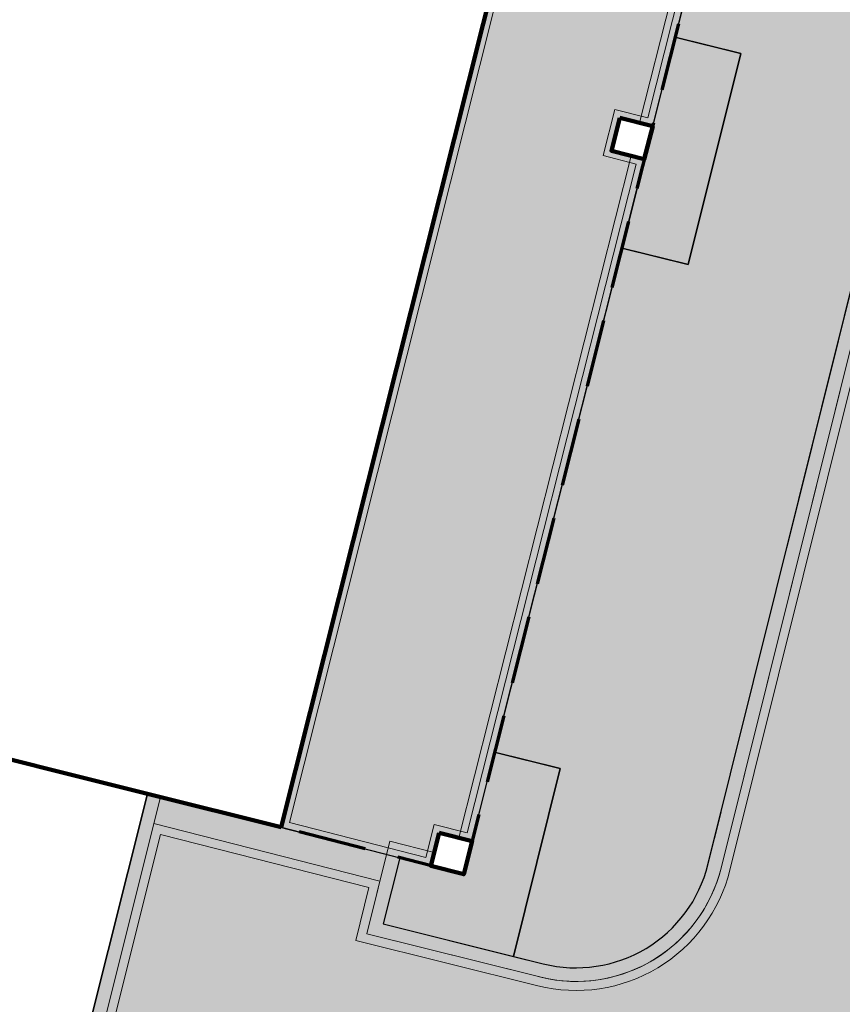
# Model space of a CAD drawing. Header units: metres. Extents: x 154038 to 155227, y 461678 to 462519.
# Tile 26 of 256: x 154356.72 to 154362.77, y 461971.33 to 461978.58. Entities that reach past the tile are written whole.
import ezdxf

# ---------------------------------------------------------------- set-up
doc = ezdxf.new("R2010")
doc.units = ezdxf.units.M
doc.linetypes.add('DASHED', pattern=[0.75, 0.5, -0.25])
doc.linetypes.add('VH-OPSLUITBAND_100X200', pattern=[16, 8, -2, 4, -2])
for name, color, linetype, lineweight in [('B-WE-OG-BEBOUWING-GV', 2, 'Continuous', 100), ('B-WE-OG-BEBOUWING_LUIFEL-GV', 7, 'DASHED', 70), ('N-PV-KG-WERKGRENS-G', 1, 'Continuous', 35), ('N-WE-KG-WERKGRENS-G', 1, 'Continuous', 35), ('N-WE-VH-KANTOPSLUITING_OPSLUITBAND_100X200-G', 150, 'VH-OPSLUITBAND_100X200', 0), ('N-WE-VH-KANTVERHARDING_STOEP-STREKLAAG-G', 230, 'Continuous', 18), ('N-WE-VH-KANTVERHARDING_TROTTOIR-ROLLAAG-G', 62, 'Continuous', 18), ('N-WE-VH-KANTVERHARDING_TROTTOIR-STREKLAAG-G', 220, 'Continuous', 18), ('N-WE-VH-VERHARDING_STRAATBAKSTEEN-STOEP-HV_WF-G', 6, 'Continuous', 25), ('N-WE-VH-VERHARDING_STRAATBAKSTEEN-TROTTOIR-HV_DF-G', 2, 'Continuous', 18)]:
    doc.layers.add(name, color=color, linetype=linetype, lineweight=lineweight)
for name, color, linetype, true_color in [('N-GV-GR-GROENVOORZIENING_BLINDE_GEVEL_Klimplant-V', 7, 'Continuous', 0x31b700), ('N-GV-GR-GROENVOORZIENING_plantvakStraat_LAAG-V', 7, 'Continuous', 0xcedc00), ('N-GV-GR-GROENVOORZIENING_PORTAAL_Klimplant-G', 7, 'Continuous', 0x00aa13)]:
    doc.layers.add(name, color=color, linetype=linetype, true_color=true_color)
doc.layers.add('N-GV-GR-GROENVOORZIENING_plantvakStraat_LAAG-G', color=3, linetype='Continuous')
for name, color, linetype, lineweight, true_color in [('N-WE-VH-KANTOPSLUITING_OPSLUITBAND_100X200-V', 7, 'Continuous', 5, 0xbbbcbc), ('N-WE-VH-VERHARDING_STRAATBAKSTEEN-STOEP-HV_WF-V', 7, 'Continuous', 25, 0xb33d26), ('N-WE-VH-VERHARDING_STRAATBAKSTEEN-TROTTOIR-HV_DF-V', 7, 'Continuous', 18, 0xd14124), ('N-WE-VH-VERHARDING_STRAATBAKSTEEN_Rijbaan-KV_DF-V', 7, 'Continuous', 18, 0xb33d26)]:
    doc.layers.add(name, color=color, linetype=linetype, lineweight=lineweight, true_color=true_color)

msp = doc.modelspace()

# ---------------------------------------------------------------- hatches: boundary and pattern name
at = {"layer": 'N-GV-GR-GROENVOORZIENING_BLINDE_GEVEL_Klimplant-V'}
h = msp.add_hatch(color=256, dxfattribs=at)
h.dxf.hatch_style = 1
h.paths.add_polyline_path([(154361.5426353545, 461978.4477744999), (154361.155864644, 461976.8952254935), (154361.6410362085, 461976.7743596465), (154362.027806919, 461978.326908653)])
h = msp.add_hatch(color=256, dxfattribs=at)
h.dxf.hatch_style = 1
h.paths.add_polyline_path([(154360.2136024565, 461973.1875699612), (154359.9904426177, 461972.291776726), (154359.5187048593, 461972.4110698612), (154359.3974229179, 461971.9242280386), (154360.3547483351, 461971.6857393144), (154360.698774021, 461973.0667041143)])
at = {"layer": 'N-GV-GR-GROENVOORZIENING_plantvakStraat_LAAG-V'}
h = msp.add_hatch(color=256, dxfattribs=at)
h.dxf.hatch_style = 1
edge = h.paths.add_edge_path()
edge.add_arc((154363.3289874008, 461982.6923116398), 1.00000000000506, 346.0156035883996, 436.0112310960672)
edge.add_line((154363.5707190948, 461983.6626547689), (154363.3870569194, 461983.7084086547))
edge.add_line((154363.3870569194, 461983.7084086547), (154363.0002862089, 461982.1558596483))
edge.add_line((154363.0002862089, 461982.1558596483), (154362.5122184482, 461982.2774469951))
edge.add_line((154362.5122184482, 461982.2774469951), (154361.5449327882, 461978.4472021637))
edge.add_line((154361.5449327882, 461978.4472021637), (154362.027806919, 461978.326908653))
edge.add_line((154362.027806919, 461978.326908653), (154361.6410362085, 461976.7743596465))
edge.add_line((154361.6410362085, 461976.7743596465), (154361.1531680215, 461976.8958972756))
edge.add_line((154361.1531680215, 461976.8958972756), (154360.2164896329, 461973.1868507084))
edge.add_line((154360.2164896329, 461973.1868507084), (154360.698774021, 461973.0667041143))
edge.add_line((154360.698774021, 461973.0667041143), (154360.3547483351, 461971.6857393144))
edge.add_line((154360.3547483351, 461971.6857393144), (154360.5742289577, 461971.6310623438))
edge.add_arc((154360.8159606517, 461972.6014054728), 1.000000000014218, 256.0112310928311, 346.0156035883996)
edge.add_line((154361.7863222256, 461972.3597478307), (154364.2993489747, 461982.4506539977))
at = {"layer": 'N-WE-VH-KANTOPSLUITING_OPSLUITBAND_100X200-V'}
h = msp.add_hatch(color=256, dxfattribs=at)
h.dxf.hatch_style = 1
edge = h.paths.add_edge_path()
edge.add_line((154359.4459293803, 461972.5326212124), (154359.2762154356, 461971.8513668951))
edge.add_line((154359.2762154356, 461971.8513668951), (154360.5500557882, 461971.5340280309))
edge.add_arc((154360.8159606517, 461972.6014054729), 1.10000000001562, 256.011231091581, 346.0156035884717)
edge.add_line((154361.883358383, 461972.3355820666), (154364.396385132, 461982.4264882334))
edge.add_arc((154363.3289874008, 461982.6923116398), 1.100000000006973, 346.0156035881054, 436.0112310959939)
edge.add_line((154363.5948922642, 461983.7596890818), (154362.8290242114, 461983.9504819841))
edge.add_line((154362.8290242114, 461983.9504819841), (154362.6416821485, 461983.1984660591))
edge.add_line((154362.6416821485, 461983.1984660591), (154362.7387164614, 461983.1742928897))
edge.add_line((154362.7387164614, 461983.1742928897), (154362.9042953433, 461983.8286741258))
edge.add_line((154362.9042953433, 461983.8286741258), (154363.5707190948, 461983.6626547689))
edge.add_arc((154363.3289874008, 461982.6923116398), 1.000000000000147, -13.984396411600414, 76.0112310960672, ccw=False)
edge.add_line((154364.2993489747, 461982.4506539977), (154361.7863222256, 461972.3597478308))
edge.add_arc((154360.8159606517, 461972.6014054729), 1.000000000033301, 256.011231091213, 346.0156035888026, ccw=False)
edge.add_line((154360.5742289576, 461971.6310623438), (154359.3974229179, 461971.9242280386))
edge.add_line((154359.3974229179, 461971.9242280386), (154359.5184070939, 461972.4098745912))
edge.add_line((154359.5184070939, 461972.4098745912), (154359.7479073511, 461972.3524120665))
edge.add_line((154359.7479073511, 461972.3524120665), (154359.7723254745, 461972.4500821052))
edge.add_line((154359.7723254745, 461972.4500821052), (154359.4459293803, 461972.5326212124))
h = msp.add_hatch(color=256, dxfattribs=at)
h.dxf.hatch_style = 1
h.paths.add_polyline_path([(154362.581249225, 461982.9558802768), (154362.6782835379, 461982.9317071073), (154361.379466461, 461977.7927928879), (154361.2824321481, 461977.8169660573)])
h = msp.add_hatch(color=256, dxfattribs=at)
h.dxf.hatch_style = 1
h.paths.add_polyline_path([(154361.2219992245, 461977.574380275), (154361.3190335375, 461977.5502071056), (154360.0510779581, 461972.5343119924), (154359.9538614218, 461972.5586167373)])
h = msp.add_hatch(color=256, dxfattribs=at)
h.dxf.hatch_style = 1
edge = h.paths.add_edge_path()
edge.add_line((154320.7389421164, 461967.3255152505), (154321.0712386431, 461967.1940021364))
edge.add_line((154321.0712386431, 461967.1940021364), (154323.9612955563, 461966.0515843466))
edge.add_line((154323.9612955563, 461966.0515843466), (154325.4690764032, 461965.4948488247))
edge.add_line((154325.4690764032, 461965.4948488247), (154326.062818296, 461967.2080968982))
edge.add_line((154326.062818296, 461967.2080968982), (154326.3441436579, 461968.2992703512))
edge.add_line((154326.3441436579, 461968.2992703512), (154342.5928997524, 461964.3019153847))
edge.add_arc((154342.7619509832, 461964.7022279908), 0.4345440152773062, 247.1057614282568, 350.6584648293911)
edge.add_line((154343.1907322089, 461964.6316931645), (154343.995713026, 461967.2870342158))
edge.add_line((154343.995713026, 461967.2870342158), (154344.1279537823, 461967.7240036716))
edge.add_line((154344.1279537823, 461967.7240036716), (154345.4132647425, 461967.3450464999))
edge.add_line((154345.4132647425, 461967.3450464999), (154345.318837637, 461966.9576532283))
edge.add_line((154345.318837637, 461966.9576532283), (154344.6487877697, 461964.2052328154))
edge.add_arc((154345.1654099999, 461964.166561), 0.5180675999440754, 175.7191017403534, 256.2696588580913)
edge.add_arc((154320.3069879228, 461877.365651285), 89.77263874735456, 67.45257908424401, 74.00613176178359, ccw=False)
edge.add_arc((154355.4970182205, 461962.1234178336), 2.00000000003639, 247.4525790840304, 334.9786701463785)
edge.add_line((154357.3093190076, 461961.2775065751), (154359.9719215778, 461966.9819308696))
edge.add_line((154359.9719215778, 461966.9819308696), (154360.5178716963, 461969.2747117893))
edge.add_line((154360.5178716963, 461969.2747117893), (154357.0886512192, 461970.1825054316))
edge.add_line((154357.0886512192, 461970.1825054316), (154357.7589743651, 461972.8568372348))
edge.add_line((154357.7589743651, 461972.8568372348), (154357.6619749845, 461972.8811501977))
edge.add_line((154357.6619749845, 461972.8811501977), (154356.9676576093, 461970.1110906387))
edge.add_line((154356.9676576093, 461970.1110906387), (154360.398, 461969.203))
edge.add_line((154360.398, 461969.203), (154359.877, 461967.015))
edge.add_line((154359.877, 461967.015), (154357.2187039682, 461961.319802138))
edge.add_arc((154355.4970182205, 461962.1234178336), 1.899999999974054, 247.4525790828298, 334.9786701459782, ccw=False)
edge.add_arc((154320.3069879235, 461877.365651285), 89.8726387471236, 67.45257908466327, 74.00745906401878)
edge.add_arc((154345.1654099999, 461964.1665609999), 0.4180675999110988, 176.7860418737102, 256.5258353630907, ccw=False)
edge.add_line((154344.7479999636, 461964.1899998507), (154345.416, 461966.934))
edge.add_line((154345.416, 461966.934), (154345.532999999, 461967.4140000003))
edge.add_line((154345.532999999, 461967.4140000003), (154344.061, 461967.848))
edge.add_line((154344.061, 461967.848), (154343.9, 461967.316))
edge.add_line((154343.9, 461967.316), (154343.0930004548, 461964.6539999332))
edge.add_arc((154342.7619509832, 461964.7022279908), 0.3345440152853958, 245.8349787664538, 351.71132703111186, ccw=False)
edge.add_line((154342.625, 461964.397), (154326.272, 461968.42))
edge.add_line((154326.272, 461968.42), (154325.967, 461967.237))
edge.add_line((154325.967, 461967.237), (154325.408, 461965.624))
edge.add_line((154325.408, 461965.624), (154323.997, 461966.145))
edge.add_line((154323.997, 461966.145), (154321.108, 461967.287))
edge.add_line((154321.108, 461967.287), (154320.7757418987, 461967.4184979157))
edge.add_line((154320.7757418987, 461967.4184979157), (154320.7389421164, 461967.3255152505))
at = {"layer": 'N-WE-VH-VERHARDING_STRAATBAKSTEEN-STOEP-HV_WF-V'}
h = msp.add_hatch(color=256, dxfattribs=at)
h.dxf.hatch_style = 1
h.paths.add_polyline_path([(154363.8468062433, 461987.562146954), (154363.7531878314, 461987.5854871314), (154363.9416067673, 461988.3377657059), (154363.7945574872, 461988.3754165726), (154363.8565677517, 461988.6176039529), (154364.0023474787, 461988.5802781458), (154364.1904845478, 461989.3314313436), (154364.2853394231, 461989.3078011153), (154365.3649897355, 461993.5738126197), (154365.1228023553, 461993.6358228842), (154365.1845564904, 461993.8770099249), (154364.2622906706, 461994.109094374), (154364.0599465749, 461994.1597798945), (154358.647, 461972.6350000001), (154359.7470739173, 461972.3524046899), (154359.8090348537, 461972.5943994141), (154360.0512132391, 461972.5323914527), (154361.3184441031, 461977.5503552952), (154361.0760574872, 461977.6124165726), (154361.1380677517, 461977.8546039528), (154361.3796573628, 461977.7927467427), (154362.6774948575, 461982.9319063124), (154362.4353074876, 461982.9939165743), (154362.4973177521, 461983.2361039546), (154362.7387081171, 461983.1742977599)])
at = {"layer": 'N-WE-VH-VERHARDING_STRAATBAKSTEEN-TROTTOIR-HV_DF-V'}
h = msp.add_hatch(color=256, dxfattribs=at)
h.dxf.hatch_style = 1
h.paths.add_polyline_path([(154361.7465813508, 461968.8671180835), (154362.1214232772, 461970.2807657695), (154363.5350709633, 461969.9059238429), (154363.1602290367, 461968.492276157)], flags=16)
h.paths.add_polyline_path([(154361.6120388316, 461968.3442421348), (154361.2650695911, 461966.9234963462), (154362.6858153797, 461966.5765271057), (154363.0327846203, 461967.9972728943)], flags=16)
edge = h.paths.add_edge_path()
edge.add_line((154365.6731197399, 461971.3633120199), (154363.720368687, 461971.8496227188))
edge.add_line((154363.720368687, 461971.8496227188), (154368.1064548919, 461989.4616852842))
edge.add_line((154368.1064548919, 461989.4616852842), (154367.4439093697, 461989.6266847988))
edge.add_line((154367.4439093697, 461989.6266847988), (154368.2246834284, 461992.7294532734))
edge.add_line((154368.2246834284, 461992.7294532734), (154370.8575540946, 461992.0669232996))
edge.add_line((154370.8575540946, 461992.0669232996), (154370.9859324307, 461992.545350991))
edge.add_arc((154366.2797019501, 461993.7174835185), 4.849999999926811, 346.0144718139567, 435.8233322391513)
edge.add_line((154367.4675279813, 461998.419777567), (154366.635943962, 461998.6298403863))
edge.add_line((154366.635943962, 461998.6298403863), (154365.5489146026, 461994.3009097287))
edge.add_line((154365.5489146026, 461994.3009097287), (154366.0317987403, 461994.1786985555))
edge.add_line((154366.0317987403, 461994.1786985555), (154365.7382656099, 461993.0093362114))
edge.add_line((154365.7382656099, 461993.0093362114), (154365.2561374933, 461993.1294438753))
edge.add_line((154365.2561374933, 461993.1294438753), (154364.2853394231, 461989.3078011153))
edge.add_line((154364.2853394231, 461989.3078011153), (154364.8675144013, 461989.1627697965))
edge.add_line((154364.8675144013, 461989.1627697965), (154364.4323973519, 461987.4161521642))
edge.add_line((154364.4323973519, 461987.4161521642), (154363.8468062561, 461987.5621470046))
edge.add_line((154363.8468062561, 461987.5621470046), (154362.9283124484, 461983.9257473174))
edge.add_line((154362.9283124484, 461983.9257473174), (154363.5950483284, 461983.759650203))
edge.add_arc((154363.3289873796, 461982.6923116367), 1.100000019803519, -13.984395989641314, 76.00285268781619, ccw=False)
edge.add_line((154364.396385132, 461982.4264882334), (154361.883358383, 461972.3355820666))
edge.add_arc((154360.8143941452, 461972.6025640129), 1.101800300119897, 253.50394171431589, 345.97682860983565, ccw=False)
edge.add_line((154360.5015386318, 461971.5461146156), (154359.2762154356, 461971.8513668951))
edge.add_line((154359.2762154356, 461971.8513668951), (154359.4213727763, 461972.4340477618))
edge.add_line((154359.4213727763, 461972.4340477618), (154357.7589743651, 461972.8568372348))
edge.add_line((154357.7589743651, 461972.8568372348), (154357.0886512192, 461970.1825054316))
edge.add_line((154357.0886512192, 461970.1825054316), (154360.5178716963, 461969.2747117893))
edge.add_line((154360.5178716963, 461969.2747117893), (154359.9719215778, 461966.9819308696))
edge.add_line((154359.9719215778, 461966.9819308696), (154357.3093190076, 461961.2775065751))
edge.add_line((154357.3093190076, 461961.2775065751), (154355.6731141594, 461957.899302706))
edge.add_line((154355.6731141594, 461957.899302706), (154355.9536242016, 461957.789980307))
edge.add_arc((154355.5904995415, 461956.8582397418), 0.9999999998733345, -22.515484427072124, 68.7077834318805, ccw=False)
edge.add_line((154356.5142756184, 461956.4753066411), (154356.2948515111, 461955.9459746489))
edge.add_arc((154353.4186337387, 461957.1024223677), 3.100000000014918, 248.4148992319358, 338.0963029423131, ccw=False)
edge.add_line((154352.278197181, 461954.2198186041), (154350.5736366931, 461954.8941891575))
edge.add_line((154350.5736366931, 461954.8941891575), (154349.4523328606, 461954.5507214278))
edge.add_line((154349.4523328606, 461954.5507214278), (154349.077120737, 461953.5804957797))
edge.add_line((154349.077120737, 461953.5804957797), (154351.2347499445, 461952.7460830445))
edge.add_line((154351.2347499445, 461952.7460830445), (154352.2955896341, 461952.3358280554))
edge.add_arc((154354.0386552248, 461956.862282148), 4.850470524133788, 248.9390969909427, 336.3826138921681)
edge.add_line((154358.4828561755, 461954.919052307), (154365.6731197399, 461971.3633120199))
at = {"layer": 'N-WE-VH-VERHARDING_STRAATBAKSTEEN_Rijbaan-KV_DF-V'}
h = msp.add_hatch(color=256, dxfattribs=at)
h.dxf.hatch_style = 1
edge = h.paths.add_edge_path()
edge.add_line((154346.3655189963, 462123.4474894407), (154339.6690574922, 462103.1804047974))
edge.add_line((154339.6690574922, 462103.1804047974), (154331.5193567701, 462083.4356807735))
edge.add_line((154331.5193567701, 462083.4356807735), (154321.8864262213, 462064.3270959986))
edge.add_line((154321.8864262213, 462064.3270959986), (154319.064452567, 462059.5558212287))
edge.add_line((154319.064452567, 462059.5558212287), (154316.2103360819, 462061.243890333))
edge.add_arc((154313.6649621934, 462056.9402788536), 4.999999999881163, 59.39777921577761, 149.4251789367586)
edge.add_line((154309.3601339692, 462059.4835943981), (154295.4018813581, 462035.8577883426))
edge.add_arc((154299.7067095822, 462033.3144727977), 4.999999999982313, 149.425178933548, 239.2784399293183)
edge.add_line((154297.1523773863, 462029.0161723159), (154310.3450331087, 462021.1762305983))
edge.add_arc((154317.2452423, 462033.549449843), 14.16719595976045, 240.8527758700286, 248.9522969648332)
edge.add_line((154312.1571632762, 462020.327464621), (154334.4042784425, 462011.1510402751))
edge.add_arc((154336.3108423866, 462015.7732706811), 4.999999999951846, 247.5849764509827, 256.0899883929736)
edge.add_line((154335.1088540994, 462010.9198982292), (154350.5998025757, 462007.0834033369))
edge.add_arc((154349.3978142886, 462002.2300308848), 5.000000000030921, 59.37977109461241, 76.0899883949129, ccw=False)
edge.add_line((154351.944540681, 462006.5328421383), (154352.6260687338, 462006.1294627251))
edge.add_arc((154355.1727951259, 462010.4322739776), 4.999999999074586, 239.3797710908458, 256.0899883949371)
edge.add_line((154353.9708068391, 462005.5789015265), (154356.9781779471, 462004.8340984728))
edge.add_line((154356.9781779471, 462004.8340984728), (154367.5271780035, 462002.1693614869))
edge.add_line((154367.5271780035, 462002.1693614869), (154370.594703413, 462001.3944872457))
edge.add_arc((154371.8192663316, 462006.2422130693), 5.000000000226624, 255.8233322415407, 334.7988763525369)
edge.add_line((154376.3433598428, 462004.1132278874), (154378.3551998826, 462008.3883879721))
edge.add_arc((154373.8311063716, 462010.5173731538), 5.000000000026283, 334.7988763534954, 345.8749618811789)
edge.add_line((154378.6799336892, 462009.2971790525), (154401.6515090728, 462100.5820018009))
edge.add_line((154401.6515090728, 462100.5820018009), (154406.9852191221, 462099.2397882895))
edge.add_line((154406.9852191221, 462099.2397882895), (154397.3315953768, 462060.8780600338))
edge.add_line((154397.3315953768, 462060.8780600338), (154396.6527595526, 462061.0488872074))
edge.add_line((154396.6527595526, 462061.0488872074), (154394.6715745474, 462053.1760217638))
edge.add_line((154394.6715745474, 462053.1760217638), (154395.3511736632, 462053.0050023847))
edge.add_line((154395.3511736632, 462053.0050023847), (154390.2256132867, 462032.6401919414))
edge.add_line((154390.2256132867, 462032.6401919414), (154389.5467596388, 462032.8109482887))
edge.add_line((154389.5467596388, 462032.8109482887), (154388.7372010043, 462029.5939109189))
edge.add_line((154388.7372010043, 462029.5939109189), (154389.4156288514, 462029.4214625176))
edge.add_line((154389.4156288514, 462029.4214625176), (154383.7651946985, 462006.9676746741))
edge.add_line((154383.7651946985, 462006.9676746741), (154376.807218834, 461992.1819759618))
edge.add_arc((154381.331312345, 461990.0529907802), 4.999999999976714, 154.7988763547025, 166.0156035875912)
edge.add_line((154376.4795044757, 461991.2612789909), (154371.1051861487, 461969.68365288))
edge.add_line((154371.1051861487, 461969.68365288), (154363.8723419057, 461953.1420104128))
edge.add_arc((154368.4536651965, 461951.1389210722), 5.000088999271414, 156.3836358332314, 248.3411709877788)
edge.add_line((154366.60823727, 461946.491848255), (154366.6592998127, 461946.4715747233))
edge.add_line((154366.6592998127, 461946.4715747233), (154352.2416857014, 461952.1958481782))
edge.add_arc((154354.0386536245, 461956.8622859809), 5.000473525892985, 248.939130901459, 336.380420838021)
edge.add_line((154358.6202168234, 461954.8587855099), (154365.8806715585, 461971.4635736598))
edge.add_line((154365.8806715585, 461971.4635736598), (154371.1315098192, 461992.5091953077))
edge.add_arc((154366.27970195, 461993.7174835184), 4.999999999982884, 346.0156035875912, 435.8233322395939)
edge.add_line((154367.5042648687, 461998.5652093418), (154356.1296396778, 462001.438503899))
edge.add_line((154356.1296396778, 462001.438503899), (154353.1565705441, 462002.1748154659))
edge.add_arc((154351.9545822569, 461997.321443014), 4.99999999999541, 76.08998839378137, 92.77818827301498)
edge.add_line((154351.7122345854, 462002.315566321), (154350.8803402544, 462002.2858641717))
edge.add_arc((154350.6379925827, 462007.2799874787), 4.999999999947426, 256.0899883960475, 272.778188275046, ccw=False)
edge.add_line((154349.4360042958, 462002.4266150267), (154337.7325265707, 462005.3251033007))
edge.add_arc((154337.2517312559, 462003.38375432), 1.999999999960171, 76.08998839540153, 165.7499673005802)
edge.add_line((154335.3132697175, 462003.8760620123), (154335.1888994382, 462003.3863540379))
edge.add_line((154335.1888994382, 462003.3863540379), (154331.809089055, 462004.2350527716))
edge.add_line((154331.809089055, 462004.2350527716), (154332.0188515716, 462005.1214022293))
edge.add_arc((154330.0726110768, 462005.5819974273), 1.999999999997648, 346.6854067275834, 427.584976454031)
edge.add_line((154330.8352366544, 462007.4308895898), (154310.3759552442, 462015.8698735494))
edge.add_arc((154317.2452423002, 462033.5494498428), 18.96719595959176, 240.6390520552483, 248.76667882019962, ccw=False)
edge.add_line((154307.9454396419, 462017.0186243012), (154294.2962136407, 462025.129890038))
edge.add_arc((154292.7636143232, 462022.5509097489), 2.999999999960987, 59.27843992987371, 165.8531268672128)
edge.add_line((154289.8545971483, 462023.2841348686), (154287.8359008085, 462015.2751044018))
edge.add_line((154287.8359008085, 462015.2751044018), (154283.8632318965, 462016.2799413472))
edge.add_line((154283.8632318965, 462016.2799413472), (154284.9895646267, 462020.85211158))
edge.add_line((154284.9895646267, 462020.85211158), (154281.4008986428, 462022.9723146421))
edge.add_line((154281.4008986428, 462022.9723146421), (154304.5232118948, 462062.1092541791))
edge.add_arc((154313.1334630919, 462057.0210789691), 10.00129754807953, 72.70910643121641, 149.419295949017, ccw=False)
edge.add_arc((154316.7007223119, 462068.4799534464), 2.000000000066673, 252.7032232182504, 333.2466271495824)
edge.add_line((154318.4866272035, 462067.5796514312), (154327.4245828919, 462085.3096333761))
edge.add_line((154327.4245828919, 462085.3096333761), (154335.4473333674, 462104.7467881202))
edge.add_line((154335.4473333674, 462104.7467881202), (154342.0407687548, 462124.7020604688))
edge.add_line((154342.0407687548, 462124.7020604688), (154352.1387758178, 462165.04183881))
edge.add_line((154352.1387758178, 462165.04183881), (154355.7628846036, 462164.1322223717))
edge.add_line((154355.7628846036, 462164.1322223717), (154353.9603339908, 462153.7867322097))
edge.add_line((154353.9603339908, 462153.7867322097), (154346.3655189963, 462123.4474894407))
edge = h.paths.add_edge_path(flags=17)
edge.add_arc((154735.5031688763, 462271.5015979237), 4.999999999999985, 125.9385176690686, 138.150287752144, ccw=False)
edge.add_line((154732.5685849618, 462275.549834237), (154735.8470371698, 462277.9263983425))
edge.add_arc((154736.4339539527, 462277.1167510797), 1.000000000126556, 44.27258667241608, 125.93851766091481, ccw=False)
edge.add_line((154737.1499807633, 462277.8148238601), (154732.334294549, 462282.9696525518))
edge.add_arc((154731.6182677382, 462282.2715797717), 1.000000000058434, -54.06148233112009, 44.272586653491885, ccw=False)
edge.add_line((154732.2051845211, 462281.4619325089), (154729.9240080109, 462279.8082978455))
edge.add_arc((154735.7931758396, 462271.7118252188), 9.999999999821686, 125.9385176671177, 159.8812514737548)
edge.add_line((154726.4033583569, 462275.1514949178), (154712.1371545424, 462236.2067526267))
edge.add_arc((154709.3202092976, 462237.2386535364), 3.000000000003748, 249.8812514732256, 339.8812514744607, ccw=False)
edge.add_line((154708.2883083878, 462234.4217082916), (154663.7725424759, 462250.7286845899))
edge.add_line((154663.7725424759, 462250.7286845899), (154656.1079703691, 462250.0630933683))
edge.add_line((154656.1079703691, 462250.0630933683), (154584.3613417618, 462276.2290524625))
edge.add_arc((154586.0632988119, 462280.9304984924), 5.000025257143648, 159.6304989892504, 250.09938210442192, ccw=False)
edge.add_line((154581.3759381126, 462282.6708726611), (154586.6440892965, 462297.0625800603))
edge.add_line((154586.6440892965, 462297.0625800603), (154545.8382322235, 462312.2135262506))
edge.add_line((154545.8382322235, 462312.2135262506), (154543.9238186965, 462307.0574598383))
edge.add_line((154543.9238186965, 462307.0574598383), (154578.6714521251, 462294.1558922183))
edge.add_arc((154577.6272265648, 462291.3434923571), 3.000000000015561, -20.21334639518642, 69.63036995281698, ccw=False)
edge.add_line((154580.442464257, 462290.3069419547), (154576.1003610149, 462278.5139286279))
edge.add_arc((154571.4082981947, 462280.2415126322), 5.000000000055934, 301.49318088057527, 339.7866536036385, ccw=False)
edge.add_arc((154579.2442544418, 462267.4509774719), 9.999999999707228, 121.4931808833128, 159.6303699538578)
edge.add_line((154569.869588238, 462270.9317293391), (154560.0751634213, 462244.5540653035))
edge.add_arc((154557.2717091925, 462245.6220748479), 2.999999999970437, 249.9106884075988, 339.14506041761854, ccw=False)
edge.add_line((154556.2412556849, 462242.8045998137), (154537.0470548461, 462249.8246199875))
edge.add_arc((154536.360085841, 462247.9463032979), 2.000000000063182, 69.9106884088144, 159.7067651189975)
edge.add_line((154534.484226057, 462248.6399531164), (154518.7866293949, 462206.1884314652))
edge.add_line((154518.7866293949, 462206.1884314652), (154517.1266457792, 462201.6684760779))
edge.add_line((154517.1266457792, 462201.6684760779), (154504.0308506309, 462166.2479160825))
edge.add_line((154504.0308506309, 462166.2479160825), (154508.5329932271, 462164.5833704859))
edge.add_line((154508.5329932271, 462164.5833704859), (154521.6305956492, 462200.0088186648))
edge.add_line((154521.6305956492, 462200.0088186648), (154523.2905399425, 462204.5286669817))
edge.add_line((154523.2905399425, 462204.5286669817), (154536.2906664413, 462239.6853322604))
edge.add_arc((154540.9803159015, 462237.9512077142), 5.000000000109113, 69.91068840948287, 159.706765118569, ccw=False)
edge.add_line((154542.6977384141, 462242.6469994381), (154554.4056087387, 462238.3650037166))
edge.add_arc((154557.1538001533, 462245.8775869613), 7.999466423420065, 249.90688527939, 339.6332798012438)
edge.add_line((154564.6531743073, 462243.093552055), (154574.4386699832, 462269.447448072))
edge.add_arc((154579.1259759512, 462267.7069990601), 5.000000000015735, 69.96311292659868, 159.6294766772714, ccw=False)
edge.add_line((154580.8391011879, 462272.4043602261), (154655.4630948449, 462245.1890275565))
edge.add_line((154655.4630948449, 462245.1890275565), (154663.1240823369, 462245.8543074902))
edge.add_line((154663.1240823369, 462245.8543074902), (154713.9613245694, 462227.2316535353))
edge.add_line((154713.9613245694, 462227.2316535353), (154727.5885351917, 462264.4320337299))
edge.add_arc((154730.4054804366, 462263.4001328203), 2.999999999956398, 69.882642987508, 159.8812514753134, ccw=False)
edge.add_line((154731.4373129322, 462266.2171031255), (154749.540967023, 462259.5858871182))
edge.add_line((154749.540967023, 462259.5858871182), (154751.0397480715, 462263.6249638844))
edge.add_line((154751.0397480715, 462263.6249638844), (154734.4045412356, 462269.7183000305))
edge.add_arc((154736.1283149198, 462274.4117704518), 5.000006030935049, 197.6182283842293, 249.83320066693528, ccw=False)
edge.add_arc((154733.2690260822, 462273.5037486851), 2.000000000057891, 138.1345799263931, 197.6182116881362, ccw=False)
edge.add_line((154731.7795971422, 462274.8385151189), (154731.7786818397, 462274.8374930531))
edge = h.paths.add_edge_path(flags=0)
edge.add_arc((154536.360085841, 462247.9463032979), 2.000000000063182, 69.9106884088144, 159.7067651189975, ccw=False)
edge.add_arc((154536.360085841, 462247.9463032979), 2.000000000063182, 69.9106884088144, 159.7067651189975)
edge = h.paths.add_edge_path(flags=0)
edge.add_arc((154735.7931758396, 462271.7118252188), 9.999999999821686, 125.93851766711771, 159.8812514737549, ccw=False)
edge.add_arc((154735.7931758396, 462271.7118252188), 9.999999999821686, 125.9385176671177, 159.8812514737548)
edge = h.paths.add_edge_path(flags=17)
edge.add_arc((154735.5031688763, 462271.5015979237), 4.999999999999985, 125.9385176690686, 138.150287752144)
edge.add_line((154731.7795971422, 462274.8385151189), (154731.7786818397, 462274.8374930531))
edge.add_arc((154733.2690260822, 462273.5037486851), 2.000000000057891, 138.134579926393, 197.6182116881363)
edge.add_arc((154736.1283149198, 462274.4117704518), 5.000006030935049, 197.6182283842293, 249.8332006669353)
edge.add_line((154751.0397480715, 462263.6249638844), (154734.4045412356, 462269.7183000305))
edge.add_line((154749.540967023, 462259.5858871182), (154751.0397480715, 462263.6249638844))
edge.add_line((154731.4373129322, 462266.2171031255), (154749.540967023, 462259.5858871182))
edge.add_arc((154730.4054804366, 462263.4001328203), 2.999999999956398, 69.88264298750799, 159.8812514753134)
edge.add_line((154713.9613245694, 462227.2316535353), (154727.5885351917, 462264.4320337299))
edge.add_line((154663.1240823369, 462245.8543074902), (154713.9613245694, 462227.2316535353))
edge.add_line((154655.4630948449, 462245.1890275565), (154663.1240823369, 462245.8543074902))
edge.add_line((154580.8391011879, 462272.4043602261), (154655.4630948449, 462245.1890275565))
edge.add_arc((154579.1259759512, 462267.7069990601), 5.000000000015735, 69.96311292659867, 159.6294766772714)
edge.add_line((154564.6531743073, 462243.093552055), (154574.4386699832, 462269.447448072))
edge.add_arc((154557.1538001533, 462245.8775869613), 7.999466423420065, 249.90688527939, 339.6332798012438)
edge.add_line((154542.6977384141, 462242.6469994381), (154554.4056087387, 462238.3650037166))
edge.add_arc((154540.9803159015, 462237.9512077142), 5.000000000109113, 69.9106884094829, 159.706765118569)
edge.add_line((154523.2905399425, 462204.5286669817), (154536.2906664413, 462239.6853322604))
edge.add_line((154521.6305956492, 462200.0088186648), (154523.2905399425, 462204.5286669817))
edge.add_line((154508.5329932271, 462164.5833704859), (154521.6305956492, 462200.0088186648))
edge.add_line((154504.0308506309, 462166.2479160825), (154508.5329932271, 462164.5833704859))
edge.add_line((154517.1266457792, 462201.6684760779), (154504.0308506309, 462166.2479160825))
edge.add_line((154518.7866293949, 462206.1884314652), (154517.1266457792, 462201.6684760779))
edge.add_line((154534.484226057, 462248.6399531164), (154518.7866293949, 462206.1884314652))
edge.add_arc((154536.360085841, 462247.9463032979), 2.000000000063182, 69.9106884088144, 159.7067651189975)
edge.add_line((154556.2412556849, 462242.8045998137), (154537.0470548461, 462249.8246199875))
edge.add_arc((154557.2717091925, 462245.6220748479), 2.999999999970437, 249.9106884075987, 339.1450604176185)
edge.add_line((154569.869588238, 462270.9317293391), (154560.0751634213, 462244.5540653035))
edge.add_arc((154579.2442544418, 462267.4509774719), 9.999999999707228, 121.4931808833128, 159.6303699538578)
edge.add_arc((154571.4082981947, 462280.2415126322), 5.000000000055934, 301.4931808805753, 339.7866536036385)
edge.add_line((154580.442464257, 462290.3069419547), (154576.1003610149, 462278.5139286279))
edge.add_arc((154577.6272265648, 462291.3434923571), 3.000000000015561, 339.7866536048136, 429.6303699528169)
edge.add_line((154543.9238186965, 462307.0574598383), (154578.6714521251, 462294.1558922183))
edge.add_line((154545.8382322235, 462312.2135262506), (154543.9238186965, 462307.0574598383))
edge.add_line((154586.6440892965, 462297.0625800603), (154545.8382322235, 462312.2135262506))
edge.add_line((154581.3759381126, 462282.6708726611), (154586.6440892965, 462297.0625800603))
edge.add_arc((154586.0632988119, 462280.9304984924), 5.000025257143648, 159.6304989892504, 250.0993821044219)
edge.add_line((154656.1079703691, 462250.0630933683), (154584.3613417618, 462276.2290524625))
edge.add_line((154663.7725424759, 462250.7286845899), (154656.1079703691, 462250.0630933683))
edge.add_line((154708.2883083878, 462234.4217082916), (154663.7725424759, 462250.7286845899))
edge.add_arc((154709.3202092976, 462237.2386535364), 3.000000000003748, 249.8812514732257, 339.8812514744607)
edge.add_line((154726.4033583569, 462275.1514949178), (154712.1371545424, 462236.2067526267))
edge.add_arc((154735.7931758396, 462271.7118252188), 9.999999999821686, 125.9385176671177, 159.8812514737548)
edge.add_line((154732.2051845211, 462281.4619325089), (154729.9240080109, 462279.8082978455))
edge.add_arc((154731.6182677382, 462282.2715797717), 1.000000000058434, 305.9385176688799, 404.2725866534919)
edge.add_line((154732.334294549, 462282.9696525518), (154737.1499807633, 462277.8148238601))
edge.add_arc((154736.4339539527, 462277.1167510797), 1.000000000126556, 44.27258667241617, 125.9385176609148)
edge.add_line((154735.8470371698, 462277.9263983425), (154732.5685849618, 462275.549834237))
edge = h.paths.add_edge_path(flags=0)
edge.add_arc((154736.1283149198, 462274.4117704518), 5.000006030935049, 197.6182283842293, 249.8332006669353)
edge.add_arc((154736.1283149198, 462274.4117704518), 5.000006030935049, 197.6182283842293, 249.8332006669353)
edge = h.paths.add_edge_path(flags=0)
edge.add_arc((154733.2690260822, 462273.5037486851), 2.000000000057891, 138.134579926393, 197.6182116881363)
edge.add_arc((154733.2690260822, 462273.5037486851), 2.000000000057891, 138.134579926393, 197.6182116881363)
edge = h.paths.add_edge_path(flags=0)
edge.add_line((154731.7795971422, 462274.8385151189), (154731.7786818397, 462274.8374930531))
edge.add_line((154731.7795971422, 462274.8385151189), (154731.7786818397, 462274.8374930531))
edge = h.paths.add_edge_path(flags=0)
edge.add_arc((154735.5031688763, 462271.5015979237), 4.999999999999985, 125.9385176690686, 138.150287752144)
edge.add_arc((154735.5031688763, 462271.5015979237), 4.999999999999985, 125.9385176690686, 138.150287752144)
edge = h.paths.add_edge_path(flags=0)
edge.add_line((154732.2051845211, 462281.4619325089), (154729.9240080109, 462279.8082978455))
edge.add_line((154732.2051845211, 462281.4619325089), (154729.9240080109, 462279.8082978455))
edge = h.paths.add_edge_path(flags=0)
edge.add_arc((154731.6182677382, 462282.2715797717), 1.000000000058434, 305.9385176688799, 404.2725866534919)
edge.add_arc((154731.6182677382, 462282.2715797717), 1.000000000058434, 305.9385176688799, 404.2725866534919)
edge = h.paths.add_edge_path(flags=0)
edge.add_line((154737.1499807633, 462277.8148238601), (154732.334294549, 462282.9696525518))
edge.add_line((154737.1499807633, 462277.8148238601), (154732.334294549, 462282.9696525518))
edge = h.paths.add_edge_path(flags=0)
edge.add_arc((154736.4339539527, 462277.1167510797), 1.000000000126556, 44.27258667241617, 125.9385176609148)
edge.add_arc((154736.4339539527, 462277.1167510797), 1.000000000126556, 44.27258667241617, 125.9385176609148)
edge = h.paths.add_edge_path(flags=0)
edge.add_line((154732.5685849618, 462275.549834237), (154735.8470371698, 462277.9263983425))
edge.add_line((154732.5685849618, 462275.549834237), (154735.8470371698, 462277.9263983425))
edge = h.paths.add_edge_path(flags=0)
edge.add_line((154556.2412556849, 462242.8045998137), (154537.0470548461, 462249.8246199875))
edge.add_line((154556.2412556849, 462242.8045998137), (154537.0470548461, 462249.8246199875))
edge = h.paths.add_edge_path(flags=0)
edge.add_arc((154557.2717091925, 462245.6220748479), 2.999999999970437, 249.9106884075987, 339.1450604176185)
edge.add_arc((154557.2717091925, 462245.6220748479), 2.999999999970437, 249.9106884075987, 339.1450604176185)
edge = h.paths.add_edge_path(flags=0)
edge.add_line((154569.869588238, 462270.9317293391), (154560.0751634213, 462244.5540653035))
edge.add_line((154569.869588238, 462270.9317293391), (154560.0751634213, 462244.5540653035))
edge = h.paths.add_edge_path(flags=0)
edge.add_arc((154579.2442544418, 462267.4509774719), 9.999999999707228, 121.4931808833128, 159.6303699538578)
edge.add_arc((154579.2442544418, 462267.4509774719), 9.999999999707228, 121.4931808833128, 159.6303699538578)
edge = h.paths.add_edge_path(flags=0)
edge.add_arc((154571.4082981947, 462280.2415126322), 5.000000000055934, 301.4931808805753, 339.7866536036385)
edge.add_arc((154571.4082981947, 462280.2415126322), 5.000000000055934, 301.4931808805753, 339.7866536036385)
edge = h.paths.add_edge_path(flags=0)
edge.add_line((154580.442464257, 462290.3069419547), (154576.1003610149, 462278.5139286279))
edge.add_line((154580.442464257, 462290.3069419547), (154576.1003610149, 462278.5139286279))
edge = h.paths.add_edge_path(flags=0)
edge.add_arc((154577.6272265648, 462291.3434923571), 3.000000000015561, 339.7866536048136, 429.6303699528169)
edge.add_arc((154577.6272265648, 462291.3434923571), 3.000000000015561, 339.7866536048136, 429.6303699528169)
edge = h.paths.add_edge_path(flags=0)
edge.add_line((154543.9238186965, 462307.0574598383), (154578.6714521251, 462294.1558922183))
edge.add_line((154543.9238186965, 462307.0574598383), (154578.6714521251, 462294.1558922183))
edge = h.paths.add_edge_path(flags=0)
edge.add_line((154545.8382322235, 462312.2135262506), (154543.9238186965, 462307.0574598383))
edge.add_line((154545.8382322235, 462312.2135262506), (154543.9238186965, 462307.0574598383))
edge = h.paths.add_edge_path(flags=0)
edge.add_line((154586.6440892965, 462297.0625800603), (154545.8382322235, 462312.2135262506))
edge.add_line((154586.6440892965, 462297.0625800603), (154545.8382322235, 462312.2135262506))
edge = h.paths.add_edge_path(flags=0)
edge.add_line((154581.3759381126, 462282.6708726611), (154586.6440892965, 462297.0625800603))
edge.add_line((154581.3759381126, 462282.6708726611), (154586.6440892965, 462297.0625800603))
edge = h.paths.add_edge_path(flags=0)
edge.add_arc((154586.0632988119, 462280.9304984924), 5.000025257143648, 159.6304989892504, 250.0993821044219)
edge.add_arc((154586.0632988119, 462280.9304984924), 5.000025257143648, 159.6304989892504, 250.0993821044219)
edge = h.paths.add_edge_path(flags=0)
edge.add_line((154656.1079703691, 462250.0630933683), (154584.3613417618, 462276.2290524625))
edge.add_line((154656.1079703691, 462250.0630933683), (154584.3613417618, 462276.2290524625))
edge = h.paths.add_edge_path(flags=0)
edge.add_line((154663.7725424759, 462250.7286845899), (154656.1079703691, 462250.0630933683))
edge.add_line((154663.7725424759, 462250.7286845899), (154656.1079703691, 462250.0630933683))
edge = h.paths.add_edge_path(flags=0)
edge.add_line((154708.2883083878, 462234.4217082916), (154663.7725424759, 462250.7286845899))
edge.add_line((154708.2883083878, 462234.4217082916), (154663.7725424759, 462250.7286845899))
edge = h.paths.add_edge_path(flags=0)
edge.add_arc((154709.3202092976, 462237.2386535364), 3.000000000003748, 249.8812514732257, 339.8812514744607)
edge.add_arc((154709.3202092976, 462237.2386535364), 3.000000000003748, 249.8812514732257, 339.8812514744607)
edge = h.paths.add_edge_path(flags=0)
edge.add_line((154726.4033583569, 462275.1514949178), (154712.1371545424, 462236.2067526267))
edge.add_line((154726.4033583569, 462275.1514949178), (154712.1371545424, 462236.2067526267))
edge = h.paths.add_edge_path(flags=0)
edge.add_line((154751.0397480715, 462263.6249638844), (154734.4045412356, 462269.7183000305))
edge.add_line((154751.0397480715, 462263.6249638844), (154734.4045412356, 462269.7183000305))
edge = h.paths.add_edge_path(flags=0)
edge.add_line((154749.540967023, 462259.5858871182), (154751.0397480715, 462263.6249638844))
edge.add_line((154749.540967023, 462259.5858871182), (154751.0397480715, 462263.6249638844))
edge = h.paths.add_edge_path(flags=0)
edge.add_line((154731.4373129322, 462266.2171031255), (154749.540967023, 462259.5858871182))
edge.add_line((154731.4373129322, 462266.2171031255), (154749.540967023, 462259.5858871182))
edge = h.paths.add_edge_path(flags=0)
edge.add_arc((154730.4054804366, 462263.4001328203), 2.999999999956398, 69.88264298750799, 159.8812514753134)
edge.add_arc((154730.4054804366, 462263.4001328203), 2.999999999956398, 69.88264298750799, 159.8812514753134)
edge = h.paths.add_edge_path(flags=0)
edge.add_line((154713.9613245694, 462227.2316535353), (154727.5885351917, 462264.4320337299))
edge.add_line((154713.9613245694, 462227.2316535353), (154727.5885351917, 462264.4320337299))
edge = h.paths.add_edge_path(flags=0)
edge.add_line((154663.1240823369, 462245.8543074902), (154713.9613245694, 462227.2316535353))
edge.add_line((154663.1240823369, 462245.8543074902), (154713.9613245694, 462227.2316535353))
edge = h.paths.add_edge_path(flags=0)
edge.add_line((154655.4630948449, 462245.1890275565), (154663.1240823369, 462245.8543074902))
edge.add_line((154655.4630948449, 462245.1890275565), (154663.1240823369, 462245.8543074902))
edge = h.paths.add_edge_path(flags=0)
edge.add_line((154580.8391011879, 462272.4043602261), (154655.4630948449, 462245.1890275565))
edge.add_line((154580.8391011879, 462272.4043602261), (154655.4630948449, 462245.1890275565))
edge = h.paths.add_edge_path(flags=0)
edge.add_arc((154579.1259759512, 462267.7069990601), 5.000000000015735, 69.96311292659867, 159.6294766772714)
edge.add_arc((154579.1259759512, 462267.7069990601), 5.000000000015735, 69.96311292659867, 159.6294766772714)
edge = h.paths.add_edge_path(flags=0)
edge.add_line((154564.6531743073, 462243.093552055), (154574.4386699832, 462269.447448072))
edge.add_line((154564.6531743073, 462243.093552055), (154574.4386699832, 462269.447448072))
edge = h.paths.add_edge_path(flags=0)
edge.add_arc((154557.1538001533, 462245.8775869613), 7.999466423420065, 249.90688527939, 339.6332798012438)
edge.add_arc((154557.1538001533, 462245.8775869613), 7.999466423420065, 249.90688527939, 339.6332798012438)
edge = h.paths.add_edge_path(flags=0)
edge.add_line((154542.6977384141, 462242.6469994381), (154554.4056087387, 462238.3650037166))
edge.add_line((154542.6977384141, 462242.6469994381), (154554.4056087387, 462238.3650037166))
edge = h.paths.add_edge_path(flags=0)
edge.add_arc((154540.9803159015, 462237.9512077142), 5.000000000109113, 69.9106884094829, 159.706765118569)
edge.add_arc((154540.9803159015, 462237.9512077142), 5.000000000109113, 69.9106884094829, 159.706765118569)
edge = h.paths.add_edge_path(flags=0)
edge.add_line((154523.2905399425, 462204.5286669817), (154536.2906664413, 462239.6853322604))
edge.add_line((154523.2905399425, 462204.5286669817), (154536.2906664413, 462239.6853322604))
edge = h.paths.add_edge_path(flags=0)
edge.add_line((154521.6305956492, 462200.0088186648), (154523.2905399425, 462204.5286669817))
edge.add_line((154521.6305956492, 462200.0088186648), (154523.2905399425, 462204.5286669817))
edge = h.paths.add_edge_path(flags=0)
edge.add_line((154508.5329932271, 462164.5833704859), (154521.6305956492, 462200.0088186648))
edge.add_line((154508.5329932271, 462164.5833704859), (154521.6305956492, 462200.0088186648))
edge = h.paths.add_edge_path(flags=0)
edge.add_line((154504.0308506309, 462166.2479160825), (154508.5329932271, 462164.5833704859))
edge.add_line((154504.0308506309, 462166.2479160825), (154508.5329932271, 462164.5833704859))
edge = h.paths.add_edge_path(flags=0)
edge.add_line((154517.1266457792, 462201.6684760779), (154504.0308506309, 462166.2479160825))
edge.add_line((154517.1266457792, 462201.6684760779), (154504.0308506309, 462166.2479160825))
edge = h.paths.add_edge_path(flags=0)
edge.add_line((154518.7866293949, 462206.1884314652), (154517.1266457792, 462201.6684760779))
edge.add_line((154518.7866293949, 462206.1884314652), (154517.1266457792, 462201.6684760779))
edge = h.paths.add_edge_path(flags=0)
edge.add_line((154534.484226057, 462248.6399531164), (154518.7866293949, 462206.1884314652))
edge.add_line((154534.484226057, 462248.6399531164), (154518.7866293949, 462206.1884314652))
edge = h.paths.add_edge_path(flags=17)
edge.add_line((154302.5191957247, 462047.9045891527), (154309.3601339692, 462059.4835943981))
edge.add_arc((154313.6649621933, 462056.9402788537), 4.999999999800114, 59.39777921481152, 149.4251789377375, ccw=False)
edge.add_line((154316.2103360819, 462061.243890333), (154319.064452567, 462059.5558212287))

# ---------------------------------------------------------------- linework, layer by layer
at = {"layer": 'B-WE-OG-BEBOUWING-GV'}
msp.add_lwpolyline([(154358.647, 461972.635), (154357.662, 461972.881), (154346.2, 461975.75), (154345.48, 461975.93), (154345.636, 461976.552), (154346.616, 461980.465), (154343.9115654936, 461981.1408679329, -1.000228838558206), (154344.5850000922, 461984.276999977), (154347.394, 461983.575), (154348.69, 461988.75), (154346.21, 461989.37), (154348.3999003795, 461998.0900250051), (154354.878, 461996.464), (154364.06, 461994.16), (154364.0600018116, 461994.1599995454)], format="xyb", close=True, dxfattribs=at)
for points in [[(154361.1380677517, 461977.8546039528), (154361.0760574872, 461977.6124165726), (154361.3182448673, 461977.550406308), (154361.3802551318, 461977.7925936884)], [(154359.8090348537, 461972.5943994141), (154359.7470245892, 461972.3522120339), (154359.9892119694, 461972.2902017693), (154360.0512222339, 461972.5323891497)]]:
    msp.add_lwpolyline(points, close=True, dxfattribs=at)
at = {"layer": 'B-WE-OG-BEBOUWING_LUIFEL-GV'}
msp.add_lwpolyline([(154364.0600018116, 461994.1599995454), (154365.427, 461993.816), (154359.99, 461972.29), (154358.647, 461972.635)], dxfattribs=at)
at = {"layer": 'N-GV-GR-GROENVOORZIENING_plantvakStraat_LAAG-G'}
msp.add_lwpolyline([(154364.2993489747, 461982.4506539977, 0.4141912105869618), (154363.5707190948, 461983.6626547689), (154363.3870569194, 461983.7084086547), (154363.0002862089, 461982.1558596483), (154362.5122184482, 461982.2774469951), (154361.5449327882, 461978.4472021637), (154362.027806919, 461978.326908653), (154361.6410362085, 461976.7743596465), (154361.1531680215, 461976.8958972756), (154360.2164896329, 461973.1868507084), (154360.698774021, 461973.0667041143), (154360.3547483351, 461971.6857393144), (154360.5742289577, 461971.6310623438, 0.4142359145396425), (154361.7863222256, 461972.3597478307)], format="xyb", close=True, dxfattribs=at)
at = {"layer": 'N-GV-GR-GROENVOORZIENING_PORTAAL_Klimplant-G'}
for points in [[(154361.5426353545, 461978.4477744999), (154361.155864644, 461976.8952254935), (154361.6410362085, 461976.7743596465), (154362.027806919, 461978.326908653)], [(154360.2136024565, 461973.1875699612), (154359.9904426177, 461972.291776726), (154359.5187048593, 461972.4110698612), (154359.3974229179, 461971.9242280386), (154360.3547483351, 461971.6857393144), (154360.698774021, 461973.0667041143)]]:
    msp.add_lwpolyline(points, close=True, dxfattribs=at)
at = {"layer": 'N-PV-KG-WERKGRENS-G', "ltscale": 0.25}
msp.add_lwpolyline([(154356.93975, 461969.99975), (154357.662, 461972.88125), (154357.662, 461972.8815), (154358.647, 461972.635), (154364.06, 461994.16), (154348.4, 461998.09), (154348.368, 461997.9625), (154348.36775, 461997.963), (154346.93875, 461998.32175), (154347.44, 462000.31), (154336.19, 462003.12)], dxfattribs=at)
at = {"layer": 'N-WE-KG-WERKGRENS-G', "ltscale": 0.25}
msp.add_lwpolyline([(154356.93975, 461969.99975), (154357.662, 461972.88125), (154357.662, 461972.8815), (154358.647, 461972.635), (154364.06, 461994.16), (154348.4, 461998.09), (154348.368, 461997.9625), (154348.36775, 461997.963), (154346.93875, 461998.32175), (154347.44, 462000.31), (154336.19, 462003.12)], dxfattribs=at)
at = {"layer": 'N-WE-VH-KANTOPSLUITING_OPSLUITBAND_100X200-G'}
msp.add_lwpolyline([(154359.4459293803, 461972.5326212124), (154359.2762154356, 461971.8513668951), (154360.5500557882, 461971.5340280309, 0.414235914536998), (154361.883358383, 461972.3355820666), (154364.396385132, 461982.4264882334, 0.4141912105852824), (154363.5948922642, 461983.7596890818), (154362.8290242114, 461983.9504819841), (154362.6416821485, 461983.1984660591), (154362.7387164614, 461983.1742928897), (154362.9042953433, 461983.8286741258), (154363.5707190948, 461983.6626547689, -0.4141912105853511), (154364.2993489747, 461982.4506539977), (154361.7863222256, 461972.3597478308, -0.4142359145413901), (154360.5742289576, 461971.6310623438), (154359.3974229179, 461971.9242280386), (154359.5184070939, 461972.4098745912), (154359.7479073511, 461972.3524120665), (154359.7723254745, 461972.4500821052)], format="xyb", close=True, dxfattribs=at)
for points in [[(154362.581249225, 461982.9558802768), (154362.6782835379, 461982.9317071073), (154361.379466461, 461977.7927928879), (154361.2824321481, 461977.8169660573)], [(154361.2219992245, 461977.574380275), (154361.3190335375, 461977.5502071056), (154360.0510779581, 461972.5343119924), (154359.9538614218, 461972.5586167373)]]:
    msp.add_lwpolyline(points, close=True, dxfattribs=at)
msp.add_lwpolyline([(154357.0886512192, 461970.1825054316), (154357.7589743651, 461972.8568372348), (154357.6619749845, 461972.8811501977), (154356.9676576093, 461970.1110906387)], dxfattribs=at)
at = {"layer": 'N-WE-VH-KANTVERHARDING_STOEP-STREKLAAG-G'}
msp.add_lwpolyline([(154364.0962540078, 461994.0991403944), (154358.7076225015, 461972.6710502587), (154359.7110483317, 461972.4132826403), (154359.7729994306, 461972.6552389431), (154360.0150181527, 461972.5932718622), (154361.2577637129, 461977.5142791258), (154361.0152179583, 461977.5763811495), (154361.1020323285, 461977.9154434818), (154361.3434622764, 461977.8536271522), (154362.6168144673, 461982.895830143), (154362.3744679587, 461982.9578811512), (154362.461282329, 461983.2969434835), (154362.7025129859, 461983.2351781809), (154363.786048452, 461987.5257641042), (154363.6925248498, 461987.5490806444), (154363.8810204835, 461988.3016654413), (154363.7337179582, 461988.3393811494), (154363.8205323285, 461988.6784434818), (154363.9660574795, 461988.641182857), (154364.1541153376, 461989.3920197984), (154364.2490893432, 461989.3683598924), (154365.3042846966, 461993.5377427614)], dxfattribs=at)
at = {"layer": 'N-WE-VH-KANTVERHARDING_TROTTOIR-ROLLAAG-G'}
msp.add_lwpolyline([(154359.3730258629, 461972.2399768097), (154357.7103481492, 461972.6628373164)], dxfattribs=at)
at = {"layer": 'N-WE-VH-KANTVERHARDING_TROTTOIR-STREKLAAG-G'}
msp.add_lwpolyline([(154336.2546388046, 462003.3787483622), (154347.7639480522, 462000.5039786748), (154347.2626198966, 461998.5154186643), (154348.1743531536, 461998.2865283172), (154348.2062443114, 461998.4135946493), (154354.9431584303, 461996.7229131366), (154364.8365901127, 461994.2396909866), (154364.9347058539, 461994.6273685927), (154366.2340182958, 461994.3004047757), (154365.8596259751, 461992.8073080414), (154365.4739377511, 461992.9033906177), (154364.56049946, 461989.3079918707), (154364.948359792, 461989.2113681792), (154364.4809928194, 461987.3352950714), (154364.0895821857, 461987.4328783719), (154363.2036063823, 461983.9259047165), (154363.6110157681, 461983.8244109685, -0.414191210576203), (154364.461108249, 461982.4103696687), (154361.9480814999, 461972.3194635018, -0.4142359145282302), (154360.5339322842, 461971.4693061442), (154359.1953700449, 461971.8027685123), (154359.2922592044, 461972.1916944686), (154357.7587738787, 461972.5816981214), (154357.169353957, 461970.2301390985)], format="xyb", dxfattribs=at)
at = {"layer": 'N-WE-VH-VERHARDING_STRAATBAKSTEEN-STOEP-HV_WF-G'}
msp.add_lwpolyline([(154364.0599465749, 461994.1597798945), (154358.647, 461972.6350000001), (154359.7470739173, 461972.3524046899), (154359.8090348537, 461972.5943994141), (154360.0512132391, 461972.5323914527), (154361.3184441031, 461977.5503552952), (154361.0760574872, 461977.6124165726), (154361.1380677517, 461977.8546039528), (154361.3796573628, 461977.7927467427), (154362.6774948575, 461982.9319063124), (154362.4353074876, 461982.9939165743), (154362.4973177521, 461983.2361039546), (154362.7387081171, 461983.1742977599), (154363.8468062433, 461987.562146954), (154363.7531878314, 461987.5854871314), (154363.9416067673, 461988.3377657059), (154363.7945574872, 461988.3754165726), (154363.8565677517, 461988.6176039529), (154364.0023474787, 461988.5802781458), (154364.1904845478, 461989.3314313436), (154364.2853394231, 461989.3078011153), (154365.3649897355, 461993.5738126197)], dxfattribs=at)
at = {"layer": 'N-WE-VH-VERHARDING_STRAATBAKSTEEN-TROTTOIR-HV_DF-G'}
msp.add_lwpolyline([(154365.2561374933, 461993.1294438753), (154364.2853394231, 461989.3078011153), (154364.8675144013, 461989.1627697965), (154364.4323973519, 461987.4161521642), (154363.8468062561, 461987.5621470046), (154362.9283124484, 461983.9257473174), (154363.5950483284, 461983.759650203, -0.414148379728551), (154364.396385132, 461982.4264882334), (154361.883358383, 461972.3355820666, -0.4269120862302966), (154360.5015386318, 461971.5461146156), (154359.2762154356, 461971.8513668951), (154359.4213727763, 461972.4340477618), (154357.7589743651, 461972.8568372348), (154357.0886512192, 461970.1825054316)], format="xyb", dxfattribs=at)

doc.saveas('drawing.dxf')
